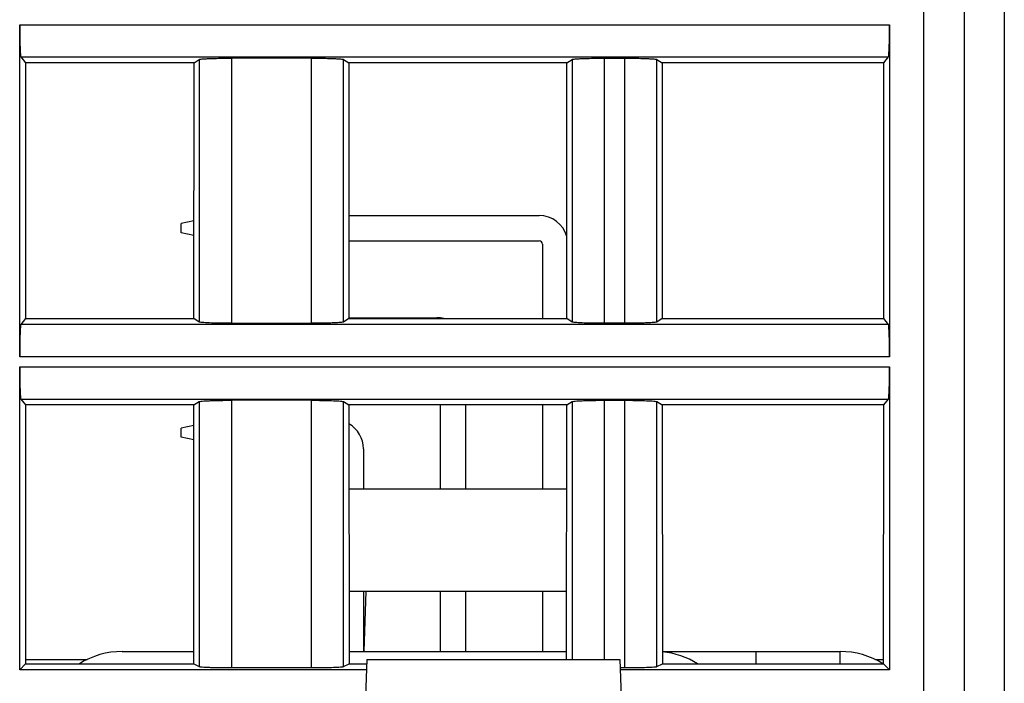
# Model space of a CAD drawing. Header units: millimetres. Extents: x 0 to 841, y 0 to 594.
# Tile 225 of 237: x 660 to 685, y 463 to 479. Entities that reach past the tile are written whole.
import ezdxf

# ---------------------------------------------------------------- set-up
doc = ezdxf.new("R2010")
doc.units = ezdxf.units.MM
doc.header["$LTSCALE"] = 46.255
doc.layers.get('0').update_dxf_attribs({"linetype": 'CONTINUOUS'})

msp = doc.modelspace()

# ---------------------------------------------------------------- linework, layer by layer
at = {"color": 9, "linetype": 'CONTINUOUS'}
for p, q in [((682.80941, 453.39835), (682.80941, 530.89595)), ((684.80941, 530.89595), (684.80941, 453.39835)), ((660.35925, 479.27094), (681.95957, 479.27094)), ((660.38597, 478.4717), (681.93285, 478.4717)), ((664.81817, 478.40712), (664.81817, 471.88479)), ((665.61622, 478.43961), (665.61622, 471.85229)), ((667.60261, 471.85229), (667.60261, 478.43961)), ((668.40066, 471.88479), (668.40066, 478.40712)), ((674.07817, 478.40712), (674.07817, 471.88479)), ((674.87622, 478.43961), (674.87622, 471.85229)), ((675.38261, 471.85229), (675.38261, 478.43961)), ((676.18066, 471.88479), (676.18066, 478.40712)), ((681.93285, 471.82021), (660.38597, 471.82021)), ((681.95957, 471.02097), (660.35925, 471.02097)), ((660.35925, 470.77094), (681.95957, 470.77094)), ((660.38597, 469.9717), (681.93285, 469.9717)), ((665.61622, 469.93961), (665.61622, 463.29818)), ((667.60261, 463.29818), (667.60261, 469.93961)), ((674.87622, 469.93961), (674.87622, 463.49835)), ((675.38261, 463.29818), (675.38261, 469.93961)), ((664.81817, 469.90712), (664.81817, 463.32416)), ((668.40066, 463.32416), (668.40066, 469.90712)), ((674.07817, 469.90712), (674.07817, 463.49835)), ((676.18066, 463.32416), (676.18066, 469.90712)), ((678.6358, 463.69835), (678.6358, 463.39344)), ((680.73589, 463.39344), (680.73589, 463.69835))]:
    msp.add_line(p, q, dxfattribs=at)
at = {"color": 7, "linetype": 'CONTINUOUS'}
for p, q in [((683.80941, 530.89595), (683.80941, 454.39595)), ((660.35925, 471.02097), (660.35925, 479.27094)), ((681.95957, 479.27094), (681.95957, 471.02097)), ((660.38597, 478.4717), (660.50235, 478.3262)), ((664.68856, 478.3262), (660.50235, 478.3262)), ((660.50235, 478.3262), (660.50429, 471.96813)), ((664.68468, 471.96813), (664.68856, 478.3262)), ((664.68856, 478.3262), (664.81817, 478.40712)), ((667.6026, 478.43961), (665.61619, 478.43961)), ((668.40066, 478.40712), (668.53027, 478.3262)), ((673.94856, 478.3262), (668.53027, 478.3262)), ((668.53027, 478.3262), (668.53415, 471.96813)), ((673.94468, 471.96813), (673.94856, 478.3262)), ((673.94856, 478.3262), (674.07817, 478.40712)), ((674.87622, 478.43961), (675.38261, 478.43961)), ((676.18066, 478.40712), (676.31027, 478.3262)), ((681.81648, 478.3262), (676.31027, 478.3262)), ((676.31027, 478.3262), (676.31415, 471.96813)), ((681.81454, 471.96813), (681.81648, 478.3262)), ((681.81648, 478.3262), (681.93285, 478.4717)), ((664.68616, 474.39448), (664.36851, 474.33095)), ((668.53258, 474.53095), (673.25851, 474.53095)), ((664.36851, 474.10095), (664.36851, 474.33095)), ((664.68594, 474.03747), (664.36851, 474.10095)), ((668.53297, 473.90095), (673.25851, 473.90095)), ((673.34351, 473.81595), (673.34351, 471.96813)), ((660.50429, 471.96813), (660.38597, 471.82021)), ((660.50429, 471.96813), (664.68468, 471.96813)), ((664.81817, 471.88479), (664.68468, 471.96813)), ((668.53415, 471.96813), (668.40066, 471.88479)), ((668.53415, 471.99095), (670.71851, 471.99095)), ((668.53415, 471.96813), (673.94468, 471.96813)), ((674.07817, 471.88479), (673.94468, 471.96813)), ((676.31415, 471.96813), (676.18066, 471.88479)), ((676.31415, 471.96813), (681.81454, 471.96813)), ((681.93285, 471.82021), (681.81454, 471.96813)), ((665.61623, 471.85229), (667.60263, 471.85229)), ((675.38261, 471.85229), (674.87622, 471.85229)), ((660.35925, 463.24579), (660.35925, 470.77094)), ((681.95957, 470.77094), (681.95957, 463.24579)), ((660.38597, 469.9717), (660.50494, 469.82296)), ((667.6026, 469.93961), (665.61619, 469.93961)), ((674.87622, 469.93961), (675.38261, 469.93961)), ((681.81389, 469.82296), (681.93285, 469.9717)), ((664.68337, 469.82296), (660.50494, 469.82296)), ((660.50494, 469.82296), (660.5069, 463.39344)), ((664.67945, 463.39344), (664.68337, 469.82296)), ((664.68337, 469.82296), (664.81817, 469.90712)), ((668.40066, 469.90712), (668.53546, 469.82296)), ((673.94337, 469.82296), (668.53546, 469.82296)), ((668.53546, 469.82296), (668.53938, 463.39344)), ((670.80351, 469.82296), (670.80351, 467.73595)), ((671.43351, 469.82296), (671.43351, 467.73595)), ((673.34351, 469.82296), (673.34351, 467.73595)), ((673.93951, 463.49835), (673.94337, 469.82296)), ((673.94337, 469.82296), (674.07817, 469.90712)), ((676.18066, 469.90712), (676.31546, 469.82296)), ((681.81389, 469.82296), (676.31546, 469.82296)), ((676.31546, 469.82296), (676.31938, 463.39344)), ((681.81193, 463.39344), (681.81389, 469.82296)), ((664.68306, 469.31386), (664.36851, 469.25095)), ((664.36851, 469.02095), (664.36851, 469.25095)), ((664.68284, 468.95809), (664.36851, 469.02095)), ((668.89351, 468.73595), (668.89351, 467.73595)), ((668.53673, 467.73595), (673.9421, 467.73595)), ((668.53828, 465.19595), (673.94055, 465.19595)), ((668.89351, 465.19595), (668.89351, 463.69835)), ((668.95573, 465.19595), (668.90343, 463.69835)), ((670.80351, 465.19595), (670.80351, 463.69835)), ((671.43351, 465.19595), (671.43351, 463.69835)), ((673.34351, 465.19595), (673.34351, 463.69835)), ((662.90114, 463.69835), (664.67963, 463.69835)), ((668.53919, 463.69835), (673.93963, 463.69835)), ((676.31919, 463.69835), (680.73589, 463.69835)), ((660.35925, 463.24579), (660.5069, 463.39344)), ((660.5069, 463.49835), (662.03222, 463.49835)), ((660.5069, 463.39344), (664.67945, 463.39344)), ((664.67945, 463.39344), (664.81817, 463.32416)), ((668.40066, 463.32416), (668.53938, 463.39344)), ((668.53938, 463.39344), (668.97677, 463.39344)), ((668.97677, 463.49835), (668.86851, 460.39835)), ((668.97677, 463.49835), (675.26026, 463.49835)), ((675.26026, 463.49835), (675.36851, 460.39835)), ((676.18066, 463.32416), (676.31938, 463.39344)), ((676.31938, 463.39344), (681.81193, 463.39344)), ((681.60748, 463.49835), (681.81193, 463.49835)), ((681.81193, 463.39344), (681.95957, 463.24579)), ((668.96795, 463.24579), (660.35925, 463.24579)), ((665.61622, 463.29818), (667.60261, 463.29818)), ((675.26725, 463.29818), (675.38261, 463.29818)), ((681.95957, 463.24579), (675.26908, 463.24579))]:
    msp.add_line(p, q, dxfattribs=at)
for centre, radius, start, end in [((673.25851, 473.81595), 0.715, 15.706306, 90), ((673.25851, 473.81595), 0.085, 0, 90), ((670.71851, 471.27595), 0.715, 75.772547, 90), ((668.17851, 468.73595), 0.715, 0, 60.024643), ((662.90114, 461.69835), 2, 90, 121.96678), ((676.13589, 461.69835), 2, 58.03322, 84.738056), ((680.73589, 461.69835), 2, 57.993069, 90)]:
    msp.add_arc(centre, radius, start, end, dxfattribs=at)
for points, knots in [([(660.35925, 479.27094), (660.35925, 479.22035), (660.35991, 479.03593), (660.36254, 478.85149), (660.36701, 478.71773)], [0, 0, 0, 0, 0.27428543, 1, 1, 1, 1]), ([(681.95182, 478.71773), (681.95315, 478.75761), (681.95805, 478.94198), (681.95957, 479.12642), (681.95957, 479.27094)], [0, 0, 0, 0, 0.21636758, 1, 1, 1, 1]), ([(660.36701, 478.71773), (660.36812, 478.68452), (660.37078, 478.62627), (660.3738, 478.55031), (660.3806, 478.50316), (660.38144, 478.47737), (660.38597, 478.4717)], [0, 0, 0, 0, 0.4032766, 0.71110885, 0.911926, 1, 1, 1, 1]), ([(681.93285, 478.4717), (681.93739, 478.47737), (681.93823, 478.50316), (681.94503, 478.55031), (681.94804, 478.62627), (681.95071, 478.68452), (681.95182, 478.71773)], [0, 0, 0, 0, 0.088074, 0.28889114, 0.59672339, 1, 1, 1, 1]), ([(664.81817, 478.40712), (664.82531, 478.41158), (664.85195, 478.41456), (664.90214, 478.42133), (664.97869, 478.42589), (665.03742, 478.42888), (665.07061, 478.43023)], [0, 0, 0, 0, 0.09942633, 0.30382068, 0.60760815, 1, 1, 1, 1]), ([(665.07061, 478.43023), (665.11015, 478.43184), (665.29196, 478.43776), (665.47387, 478.43961), (665.61619, 478.43961)], [0, 0, 0, 0, 0.21756521, 1, 1, 1, 1]), ([(667.6026, 478.43961), (667.65233, 478.43961), (667.83423, 478.43882), (668.01615, 478.43561), (668.14821, 478.43023)], [0, 0, 0, 0, 0.27341699, 1, 1, 1, 1]), ([(668.14821, 478.43023), (668.1814, 478.42888), (668.24013, 478.42589), (668.31669, 478.42133), (668.36688, 478.41456), (668.39352, 478.41158), (668.40066, 478.40712)], [0, 0, 0, 0, 0.39241274, 0.69620943, 0.90058912, 1, 1, 1, 1]), ([(674.07817, 478.40712), (674.08531, 478.41158), (674.11195, 478.41456), (674.16214, 478.42133), (674.23869, 478.42589), (674.29742, 478.42888), (674.33061, 478.43023)], [0, 0, 0, 0, 0.09942633, 0.30382068, 0.60760815, 1, 1, 1, 1]), ([(674.33061, 478.43023), (674.37015, 478.43184), (674.55196, 478.43776), (674.73387, 478.43961), (674.87619, 478.43961)], [0, 0, 0, 0, 0.21756521, 1, 1, 1, 1]), ([(675.3826, 478.43961), (675.43233, 478.43961), (675.61423, 478.43882), (675.79615, 478.43561), (675.92821, 478.43023)], [0, 0, 0, 0, 0.27341699, 1, 1, 1, 1]), ([(675.92821, 478.43023), (675.9614, 478.42888), (676.02013, 478.42589), (676.09669, 478.42133), (676.14688, 478.41456), (676.17352, 478.41158), (676.18066, 478.40712)], [0, 0, 0, 0, 0.39241274, 0.69620943, 0.90058912, 1, 1, 1, 1]), ([(660.38597, 471.82021), (660.38144, 471.81454), (660.3806, 471.78874), (660.3738, 471.74159), (660.37078, 471.66563), (660.36812, 471.60738), (660.36701, 471.57418)], [0, 0, 0, 0, 0.088074, 0.28889114, 0.59672339, 1, 1, 1, 1]), ([(665.07062, 471.86168), (665.03742, 471.86303), (664.97869, 471.86602), (664.90213, 471.87058), (664.85195, 471.87734), (664.82531, 471.88033), (664.81817, 471.88479)], [0, 0, 0, 0, 0.39241264, 0.69620929, 0.90058904, 1, 1, 1, 1]), ([(665.61623, 471.85229), (665.56649, 471.85229), (665.38459, 471.85308), (665.20267, 471.8563), (665.07062, 471.86168)], [0, 0, 0, 0, 0.27341699, 1, 1, 1, 1]), ([(668.14821, 471.86168), (668.10867, 471.86007), (667.92687, 471.85415), (667.74495, 471.85229), (667.60263, 471.85229)], [0, 0, 0, 0, 0.21756522, 1, 1, 1, 1]), ([(668.40066, 471.88478), (668.39352, 471.88033), (668.36687, 471.87734), (668.31669, 471.87058), (668.24013, 471.86602), (668.18141, 471.86303), (668.14821, 471.86168)], [0, 0, 0, 0, 0.0994263, 0.30382062, 0.60760811, 1, 1, 1, 1]), ([(674.33062, 471.86168), (674.29742, 471.86303), (674.23869, 471.86602), (674.16213, 471.87058), (674.11195, 471.87734), (674.08531, 471.88033), (674.07817, 471.88479)], [0, 0, 0, 0, 0.39241264, 0.69620929, 0.90058904, 1, 1, 1, 1]), ([(674.87623, 471.85229), (674.82649, 471.85229), (674.64459, 471.85308), (674.46267, 471.8563), (674.33062, 471.86168)], [0, 0, 0, 0, 0.27341699, 1, 1, 1, 1]), ([(675.92821, 471.86168), (675.88867, 471.86007), (675.70687, 471.85415), (675.52495, 471.85229), (675.38263, 471.85229)], [0, 0, 0, 0, 0.21756522, 1, 1, 1, 1]), ([(676.18066, 471.88478), (676.17352, 471.88033), (676.14687, 471.87734), (676.09669, 471.87058), (676.02013, 471.86602), (675.96141, 471.86303), (675.92821, 471.86168)], [0, 0, 0, 0, 0.0994263, 0.30382062, 0.60760811, 1, 1, 1, 1]), ([(681.95182, 471.57418), (681.95071, 471.60738), (681.94804, 471.66563), (681.94503, 471.74159), (681.93823, 471.78874), (681.93739, 471.81454), (681.93285, 471.82021)], [0, 0, 0, 0, 0.4032766, 0.71110885, 0.911926, 1, 1, 1, 1]), ([(660.36701, 471.57418), (660.36568, 471.5343), (660.36077, 471.34993), (660.35925, 471.16549), (660.35925, 471.02097)], [0, 0, 0, 0, 0.21636758, 1, 1, 1, 1]), ([(681.95957, 471.02097), (681.95957, 471.07155), (681.95891, 471.25598), (681.95629, 471.44041), (681.95182, 471.57418)], [0, 0, 0, 0, 0.27428543, 1, 1, 1, 1]), ([(660.35925, 470.77094), (660.35925, 470.72035), (660.35991, 470.53593), (660.36254, 470.35149), (660.36701, 470.21773)], [0, 0, 0, 0, 0.27428543, 1, 1, 1, 1]), ([(681.95182, 470.21773), (681.95315, 470.25761), (681.95805, 470.44198), (681.95957, 470.62642), (681.95957, 470.77094)], [0, 0, 0, 0, 0.21636758, 1, 1, 1, 1]), ([(660.36701, 470.21773), (660.36812, 470.18452), (660.37078, 470.12627), (660.3738, 470.05031), (660.3806, 470.00316), (660.38144, 469.97737), (660.38597, 469.9717)], [0, 0, 0, 0, 0.4032766, 0.71110885, 0.911926, 1, 1, 1, 1]), ([(681.93285, 469.9717), (681.93739, 469.97737), (681.93823, 470.00316), (681.94503, 470.05031), (681.94804, 470.12627), (681.95071, 470.18452), (681.95182, 470.21773)], [0, 0, 0, 0, 0.088074, 0.28889114, 0.59672339, 1, 1, 1, 1]), ([(665.07061, 469.93023), (665.11015, 469.93184), (665.29196, 469.93776), (665.47387, 469.93961), (665.61619, 469.93961)], [0, 0, 0, 0, 0.21756521, 1, 1, 1, 1]), ([(667.6026, 469.93961), (667.65233, 469.93961), (667.83423, 469.93882), (668.01615, 469.93561), (668.14821, 469.93023)], [0, 0, 0, 0, 0.27341699, 1, 1, 1, 1]), ([(674.33061, 469.93023), (674.37015, 469.93184), (674.55196, 469.93776), (674.73387, 469.93961), (674.87619, 469.93961)], [0, 0, 0, 0, 0.21756521, 1, 1, 1, 1]), ([(675.3826, 469.93961), (675.43233, 469.93961), (675.61423, 469.93882), (675.79615, 469.93561), (675.92821, 469.93023)], [0, 0, 0, 0, 0.27341699, 1, 1, 1, 1]), ([(664.81817, 469.90712), (664.82531, 469.91158), (664.85195, 469.91456), (664.90214, 469.92133), (664.97869, 469.92589), (665.03742, 469.92888), (665.07061, 469.93023)], [0, 0, 0, 0, 0.09942633, 0.30382068, 0.60760815, 1, 1, 1, 1]), ([(668.14821, 469.93023), (668.1814, 469.92888), (668.24013, 469.92589), (668.31669, 469.92133), (668.36688, 469.91456), (668.39352, 469.91158), (668.40066, 469.90712)], [0, 0, 0, 0, 0.39241274, 0.69620943, 0.90058912, 1, 1, 1, 1]), ([(674.07817, 469.90712), (674.08531, 469.91158), (674.11195, 469.91456), (674.16214, 469.92133), (674.23869, 469.92589), (674.29742, 469.92888), (674.33061, 469.93023)], [0, 0, 0, 0, 0.09942633, 0.30382068, 0.60760815, 1, 1, 1, 1]), ([(675.92821, 469.93023), (675.9614, 469.92888), (676.02013, 469.92589), (676.09669, 469.92133), (676.14688, 469.91456), (676.17352, 469.91158), (676.18066, 469.90712)], [0, 0, 0, 0, 0.39241274, 0.69620943, 0.90058912, 1, 1, 1, 1]), ([(664.81817, 463.32416), (664.8256, 463.32045), (664.85188, 463.31833), (664.90226, 463.31273), (664.97867, 463.30918), (665.03743, 463.30676), (665.07062, 463.30568)], [0, 0, 0, 0, 0.09838555, 0.30267234, 0.60689597, 1, 1, 1, 1]), ([(665.07062, 463.30568), (665.11017, 463.30439), (665.292, 463.29966), (665.47391, 463.29818), (665.61622, 463.29818)], [0, 0, 0, 0, 0.21756947, 1, 1, 1, 1]), ([(667.60261, 463.29818), (667.65233, 463.29818), (667.83422, 463.29881), (668.01612, 463.30138), (668.1482, 463.30568)], [0, 0, 0, 0, 0.27340487, 1, 1, 1, 1]), ([(668.1482, 463.30568), (668.1814, 463.30676), (668.24016, 463.30918), (668.31657, 463.31273), (668.36695, 463.31833), (668.39322, 463.32045), (668.40066, 463.32416)], [0, 0, 0, 0, 0.39310402, 0.69732765, 0.90161445, 1, 1, 1, 1]), ([(675.38261, 463.29818), (675.43233, 463.29818), (675.61422, 463.29881), (675.79612, 463.30138), (675.9282, 463.30568)], [0, 0, 0, 0, 0.27340487, 1, 1, 1, 1]), ([(675.9282, 463.30568), (675.9614, 463.30676), (676.02016, 463.30918), (676.09657, 463.31273), (676.14695, 463.31833), (676.17322, 463.32045), (676.18066, 463.32416)], [0, 0, 0, 0, 0.39310402, 0.69732765, 0.90161445, 1, 1, 1, 1])]:
    msp.add_open_spline(points, degree=3, knots=knots, dxfattribs=at)

doc.saveas('drawing.dxf')
